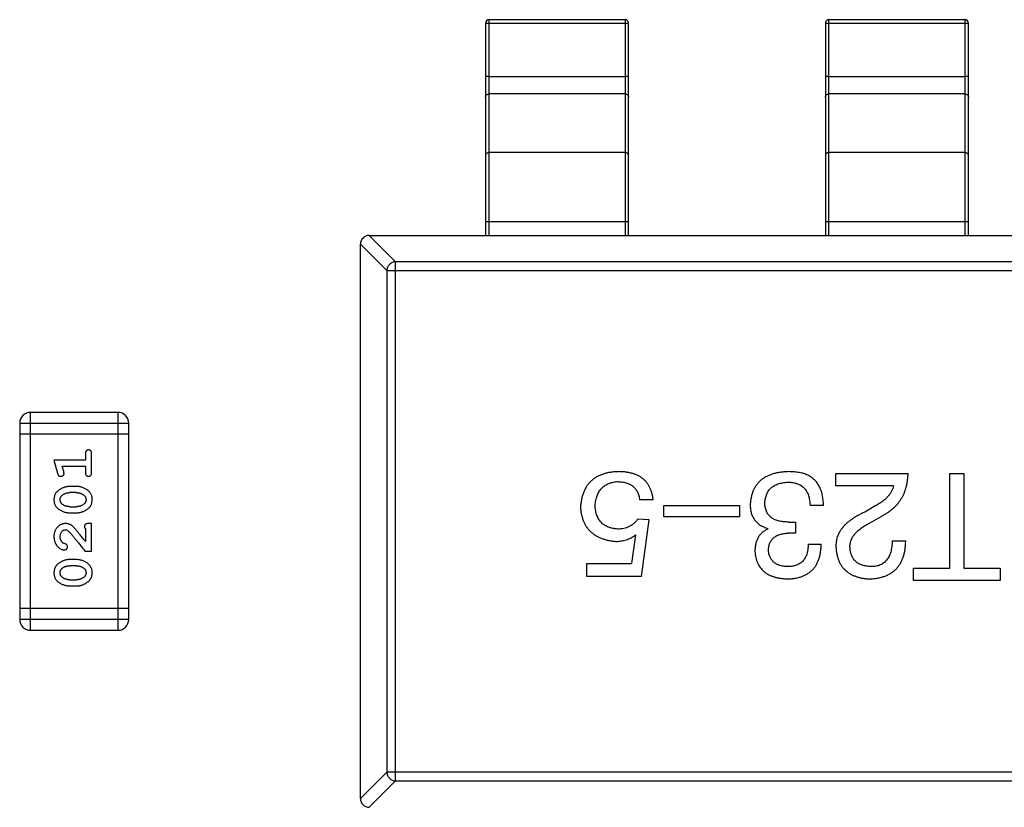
# Model space of a CAD drawing. Header units: millimetres. Extents: x 72 to 239, y 133 to 319.
# Tile 109 of 240: x 126.68 to 129.43, y 258.22 to 260.43. Entities that reach past the tile are written whole.
import ezdxf

# ---------------------------------------------------------------- set-up
doc = ezdxf.new("R2010")
doc.units = ezdxf.units.MM
doc.header["$LTSCALE"] = 5
doc.layers.get('0').update_dxf_attribs({"linetype": 'CONTINUOUS'})

msp = doc.modelspace()

# ---------------------------------------------------------------- linework, layer by layer
for p, q in [((127.9884, 259.8227), (127.9884, 260.4262)), ((127.9884, 260.4262), (128.3684, 260.4262)), ((128.3684, 260.4262), (128.3684, 259.8227)), ((128.9384, 259.8227), (128.9384, 260.4262)), ((128.9384, 260.4262), (129.3184, 260.4262)), ((129.3184, 260.4262), (129.3184, 259.8227)), ((127.9784, 260.4162), (127.9784, 259.8227)), ((127.9884, 260.4167), (128.3684, 260.4167)), ((128.3784, 259.8227), (128.3784, 260.4162)), ((128.9284, 260.4162), (128.9284, 259.8227)), ((128.9384, 260.4167), (129.3184, 260.4167)), ((129.3284, 259.8227), (129.3284, 260.4162)), ((127.9884, 260.2672), (128.3684, 260.2672)), ((128.9384, 260.2672), (129.3184, 260.2672)), ((128.3684, 260.2184), (127.9884, 260.2184)), ((129.3184, 260.2184), (128.9384, 260.2184)), ((128.3684, 260.0543), (127.9884, 260.0543)), ((129.3184, 260.0543), (128.9384, 260.0543)), ((127.9784, 259.8617), (128.3784, 259.8617)), ((128.9284, 259.8617), (129.3284, 259.8617)), ((127.7268, 259.7489), (127.653, 259.8227)), ((127.6534, 259.8227), (130.6034, 259.8227)), ((127.6284, 259.7982), (127.7022, 259.7244)), ((127.6284, 258.2477), (127.6284, 259.7977)), ((127.7268, 258.2966), (127.7268, 259.7489)), ((130.5301, 259.7489), (127.7268, 259.7489)), ((127.7022, 259.7244), (127.7022, 258.3211)), ((127.7022, 259.7244), (130.5546, 259.7244)), ((126.7063, 258.7181), (126.7063, 259.3277)), ((126.9502, 259.3277), (126.7063, 259.3277)), ((126.9502, 259.3277), (126.9502, 258.7181)), ((126.6759, 259.2972), (126.6759, 258.7485)), ((126.6759, 259.2972), (126.9807, 259.2972)), ((126.9807, 258.7485), (126.9807, 259.2972)), ((126.9807, 259.2667), (126.6759, 259.2667)), ((126.7716, 259.1943), (126.7815, 259.1578)), ((126.8597, 259.1943), (126.7716, 259.1943)), ((126.8597, 259.2116), (126.8597, 259.1943)), ((126.877, 259.1597), (126.877, 259.2116)), ((126.7989, 259.162), (126.7948, 259.177)), ((126.7948, 259.177), (126.8597, 259.177)), ((126.8597, 259.177), (126.8597, 259.1597)), ((128.9581, 259.1224), (128.9581, 259.1568)), ((128.9581, 259.1568), (129.1597, 259.1568)), ((129.2762, 258.8913), (129.2762, 259.1568)), ((129.2762, 259.1568), (129.3156, 259.1568)), ((129.3156, 259.1568), (129.3156, 258.8913)), ((126.834, 259.1204), (126.8162, 259.1204)), ((129.1187, 259.1224), (128.9581, 259.1224)), ((126.8337, 259.1031), (126.8165, 259.1031)), ((128.4469, 259.0831), (128.4092, 259.0831)), ((126.8165, 259.0638), (126.8337, 259.0638)), ((128.477, 259.0355), (128.477, 259.0667)), ((128.477, 259.0667), (128.6885, 259.0667)), ((128.6885, 259.0667), (128.6885, 259.0355)), ((128.9233, 259.0667), (128.8856, 259.0667)), ((129.0695, 259.0667), (129.0384, 259.0486)), ((126.8162, 259.0465), (126.834, 259.0465)), ((128.4355, 259.0273), (128.4043, 259.029)), ((128.4142, 258.8683), (128.4355, 259.0273)), ((128.6885, 259.0355), (128.477, 259.0355)), ((129.0515, 259.0175), (129.0908, 259.0404)), ((126.8597, 259.0024), (126.8597, 258.9662)), ((126.877, 259.0166), (126.8692, 259.0166)), ((126.877, 258.9395), (126.877, 259.0166)), ((128.7675, 259.0011), (128.7675, 259.0027)), ((128.8265, 259.0208), (128.8446, 259.0208)), ((128.8446, 259.0208), (128.8446, 258.9896)), ((128.3978, 258.9847), (128.3863, 258.9044)), ((128.8446, 258.9896), (128.8249, 258.9896)), ((129.1154, 258.9683), (129.1531, 258.9683)), ((126.8581, 258.9395), (126.877, 258.9395)), ((128.8806, 258.9585), (128.9167, 258.9585)), ((126.834, 258.9159), (126.8162, 258.9159)), ((126.8337, 258.8986), (126.8165, 258.8986)), ((128.2617, 258.8683), (128.2617, 258.9044)), ((128.2617, 258.9044), (128.3863, 258.9044)), ((129.1746, 258.8568), (129.1746, 258.8913)), ((129.1746, 258.8913), (129.2762, 258.8913)), ((129.3156, 258.8913), (129.4172, 258.8913)), ((129.4172, 258.8913), (129.4172, 258.8568)), ((126.8165, 258.8592), (126.8337, 258.8592)), ((128.4142, 258.8683), (128.2617, 258.8683)), ((129.4172, 258.8568), (129.1746, 258.8568)), ((126.8162, 258.8419), (126.834, 258.8419)), ((126.9807, 258.779), (126.6759, 258.779)), ((126.9807, 258.7485), (126.6759, 258.7485)), ((126.7063, 258.7181), (126.9502, 258.7181)), ((127.7022, 258.3211), (127.6284, 258.2473)), ((130.5546, 258.3211), (127.7022, 258.3211)), ((127.653, 258.2227), (127.7268, 258.2966)), ((127.7268, 258.2966), (130.5301, 258.2966))]:
    msp.add_line(p, q)
for centre, radius, start, end in [((127.9884, 260.4162), 0.01, 90, 180), ((128.3684, 260.4162), 0.01, 0, 90), ((128.9384, 260.4162), 0.01, 90, 180), ((129.3184, 260.4162), 0.01, 0, 90), ((127.6534, 259.7977), 0.025, 90, 180), ((126.7063, 259.2972), 0.0305, 90, 180), ((126.9502, 259.2972), 0.0305, 0, 90), ((126.7063, 258.7485), 0.0305, 180, 270), ((126.9502, 258.7485), 0.0305, 270, 0), ((127.6534, 258.2477), 0.025, 180, 270)]:
    msp.add_arc(centre, radius, start, end)
for points, knots in [([(127.9784, 260.4162), (127.9784, 260.4162), (127.9785, 260.4162), (127.9786, 260.4163), (127.9789, 260.4163), (127.9794, 260.4164), (127.9802, 260.4165), (127.9814, 260.4165), (127.9829, 260.4166), (127.9846, 260.4166), (127.9865, 260.4167), (127.9878, 260.4167), (127.9884, 260.4167)], [0, 0, 0, 0, 0.007007, 0.022207, 0.046429, 0.079689, 0.172082, 0.296123, 0.447019, 0.619102, 0.806017, 1, 1, 1, 1]), ([(128.3684, 260.4167), (128.3691, 260.4167), (128.3704, 260.4167), (128.3722, 260.4166), (128.3739, 260.4166), (128.3754, 260.4165), (128.3766, 260.4165), (128.3775, 260.4164), (128.378, 260.4163), (128.3782, 260.4163), (128.3783, 260.4162), (128.3784, 260.4162), (128.3784, 260.4162)], [0, 0, 0, 0, 0.193983, 0.380898, 0.552981, 0.703877, 0.827918, 0.920311, 0.953571, 0.977793, 0.992993, 1, 1, 1, 1]), ([(128.9284, 260.4162), (128.9284, 260.4162), (128.9285, 260.4162), (128.9286, 260.4163), (128.9289, 260.4163), (128.9294, 260.4164), (128.9302, 260.4165), (128.9314, 260.4165), (128.9329, 260.4166), (128.9346, 260.4166), (128.9365, 260.4167), (128.9378, 260.4167), (128.9384, 260.4167)], [0, 0, 0, 0, 0.007007, 0.022207, 0.046429, 0.079689, 0.172082, 0.296123, 0.447019, 0.619102, 0.806017, 1, 1, 1, 1]), ([(129.3184, 260.4167), (129.3191, 260.4167), (129.3204, 260.4167), (129.3222, 260.4166), (129.3239, 260.4166), (129.3254, 260.4165), (129.3266, 260.4165), (129.3275, 260.4164), (129.328, 260.4163), (129.3282, 260.4163), (129.3283, 260.4162), (129.3284, 260.4162), (129.3284, 260.4162)], [0, 0, 0, 0, 0.193983, 0.380898, 0.552981, 0.703877, 0.827918, 0.920311, 0.953571, 0.977793, 0.992993, 1, 1, 1, 1]), ([(127.9884, 260.2672), (127.9878, 260.2672), (127.9865, 260.2672), (127.9846, 260.2672), (127.9829, 260.2671), (127.9814, 260.2671), (127.9802, 260.267), (127.9794, 260.2669), (127.9789, 260.2668), (127.9786, 260.2668), (127.9785, 260.2668), (127.9784, 260.2667), (127.9784, 260.2667)], [0, 0, 0, 0, 0.193983, 0.380898, 0.552981, 0.703877, 0.827918, 0.920311, 0.953571, 0.977793, 0.992993, 1, 1, 1, 1]), ([(128.3784, 260.2667), (128.3784, 260.2667), (128.3783, 260.2668), (128.3782, 260.2668), (128.378, 260.2668), (128.3775, 260.2669), (128.3766, 260.267), (128.3754, 260.2671), (128.3739, 260.2671), (128.3722, 260.2672), (128.3704, 260.2672), (128.3691, 260.2672), (128.3684, 260.2672)], [0, 0, 0, 0, 0.007007, 0.022207, 0.046429, 0.079689, 0.172082, 0.296123, 0.447019, 0.619102, 0.806017, 1, 1, 1, 1]), ([(128.9384, 260.2672), (128.9378, 260.2672), (128.9365, 260.2672), (128.9346, 260.2672), (128.9329, 260.2671), (128.9314, 260.2671), (128.9302, 260.267), (128.9294, 260.2669), (128.9289, 260.2668), (128.9286, 260.2668), (128.9285, 260.2668), (128.9284, 260.2667), (128.9284, 260.2667)], [0, 0, 0, 0, 0.193983, 0.380898, 0.552981, 0.703877, 0.827918, 0.920311, 0.953571, 0.977793, 0.992993, 1, 1, 1, 1]), ([(129.3284, 260.2667), (129.3284, 260.2667), (129.3283, 260.2668), (129.3282, 260.2668), (129.328, 260.2668), (129.3275, 260.2669), (129.3266, 260.267), (129.3254, 260.2671), (129.3239, 260.2671), (129.3222, 260.2672), (129.3204, 260.2672), (129.3191, 260.2672), (129.3184, 260.2672)], [0, 0, 0, 0, 0.007007, 0.022207, 0.046429, 0.079689, 0.172082, 0.296123, 0.447019, 0.619102, 0.806017, 1, 1, 1, 1]), ([(127.9784, 260.209), (127.9784, 260.2102), (127.979, 260.2127), (127.9812, 260.2159), (127.9845, 260.2179), (127.9871, 260.2184), (127.9884, 260.2184)], [0, 0, 0, 0, 0.242809, 0.48985, 0.742832, 1, 1, 1, 1]), ([(128.3684, 260.2184), (128.3697, 260.2184), (128.3723, 260.2179), (128.3756, 260.2159), (128.3779, 260.2127), (128.3784, 260.2102), (128.3784, 260.209)], [0, 0, 0, 0, 0.257168, 0.51015, 0.757191, 1, 1, 1, 1]), ([(128.9284, 260.209), (128.9284, 260.2102), (128.929, 260.2127), (128.9312, 260.2159), (128.9345, 260.2179), (128.9371, 260.2184), (128.9384, 260.2184)], [0, 0, 0, 0, 0.242809, 0.48985, 0.742832, 1, 1, 1, 1]), ([(129.3184, 260.2184), (129.3197, 260.2184), (129.3223, 260.2179), (129.3256, 260.2159), (129.3279, 260.2127), (129.3284, 260.2102), (129.3284, 260.209)], [0, 0, 0, 0, 0.257168, 0.51015, 0.757191, 1, 1, 1, 1]), ([(127.9884, 260.0543), (127.9871, 260.0543), (127.9845, 260.0539), (127.9812, 260.0518), (127.979, 260.0487), (127.9784, 260.0462), (127.9784, 260.0449)], [0, 0, 0, 0, 0.257168, 0.51015, 0.757191, 1, 1, 1, 1]), ([(128.3784, 260.0449), (128.3784, 260.0462), (128.3779, 260.0487), (128.3756, 260.0518), (128.3723, 260.0539), (128.3697, 260.0543), (128.3684, 260.0543)], [0, 0, 0, 0, 0.242809, 0.48985, 0.742832, 1, 1, 1, 1]), ([(128.9384, 260.0543), (128.9371, 260.0543), (128.9345, 260.0539), (128.9312, 260.0518), (128.929, 260.0487), (128.9284, 260.0462), (128.9284, 260.0449)], [0, 0, 0, 0, 0.257168, 0.51015, 0.757191, 1, 1, 1, 1]), ([(129.3284, 260.0449), (129.3284, 260.0462), (129.3279, 260.0487), (129.3256, 260.0518), (129.3223, 260.0539), (129.3197, 260.0543), (129.3184, 260.0543)], [0, 0, 0, 0, 0.242809, 0.48985, 0.742832, 1, 1, 1, 1]), ([(127.7268, 259.7489), (127.7236, 259.7488), (127.7173, 259.7473), (127.7093, 259.7418), (127.7038, 259.7338), (127.7024, 259.7275), (127.7022, 259.7244)], [0, 0, 0, 0, 0.248875, 0.5, 0.751125, 1, 1, 1, 1]), ([(126.8684, 259.2226), (126.8678, 259.2226), (126.8666, 259.2226), (126.8649, 259.222), (126.8634, 259.2212), (126.8621, 259.22), (126.861, 259.2185), (126.8602, 259.2165), (126.8598, 259.2142), (126.8597, 259.2125), (126.8597, 259.2116)], [0, 0, 0, 0, 0.11517, 0.223509, 0.328254, 0.438012, 0.553651, 0.682263, 0.830856, 1, 1, 1, 1]), ([(126.877, 259.2116), (126.877, 259.2125), (126.877, 259.2142), (126.8765, 259.2165), (126.8758, 259.2185), (126.8747, 259.22), (126.8734, 259.2212), (126.8718, 259.222), (126.8702, 259.2226), (126.869, 259.2226), (126.8684, 259.2226)], [0, 0, 0, 0, 0.169012, 0.317488, 0.445429, 0.560977, 0.67065, 0.776666, 0.88492, 1, 1, 1, 1]), ([(126.7999, 259.1566), (126.7999, 259.1569), (126.7999, 259.1577), (126.7997, 259.1589), (126.7993, 259.1604), (126.7991, 259.1614), (126.7989, 259.162)], [0, 0, 0, 0, 0.183151, 0.413144, 0.682305, 1, 1, 1, 1]), ([(126.8597, 259.1597), (126.8597, 259.1588), (126.8598, 259.1571), (126.8602, 259.1548), (126.861, 259.1529), (126.8621, 259.1513), (126.8634, 259.1502), (126.8649, 259.1493), (126.8666, 259.1488), (126.8678, 259.1487), (126.8684, 259.1487)], [0, 0, 0, 0, 0.169102, 0.317658, 0.446239, 0.563118, 0.671828, 0.776546, 0.884858, 1, 1, 1, 1]), ([(126.8684, 259.1487), (126.869, 259.1487), (126.8702, 259.1488), (126.8718, 259.1493), (126.8734, 259.1501), (126.8747, 259.1513), (126.8758, 259.1529), (126.8765, 259.1548), (126.877, 259.1571), (126.877, 259.1588), (126.877, 259.1597)], [0, 0, 0, 0, 0.115051, 0.223278, 0.329269, 0.437893, 0.554681, 0.682591, 0.83103, 1, 1, 1, 1]), ([(128.3519, 259.1618), (128.3477, 259.1616), (128.3397, 259.1613), (128.3281, 259.16), (128.3172, 259.158), (128.3071, 259.1551), (128.2977, 259.1515), (128.289, 259.1471), (128.2811, 259.1419), (128.2738, 259.1361), (128.2674, 259.1294), (128.2618, 259.122), (128.2568, 259.1138), (128.2527, 259.1048), (128.2493, 259.0951), (128.2465, 259.0847), (128.2447, 259.0735), (128.244, 259.0657), (128.2437, 259.0618)], [0, 0, 0, 0, 0.074337, 0.144658, 0.211298, 0.274399, 0.334717, 0.392948, 0.449757, 0.505394, 0.56075, 0.616858, 0.674126, 0.733366, 0.795021, 0.859694, 0.927941, 1, 1, 1, 1]), ([(128.4469, 259.0831), (128.4465, 259.0862), (128.4458, 259.0923), (128.4438, 259.1011), (128.4413, 259.1093), (128.438, 259.1168), (128.4343, 259.1239), (128.4298, 259.1303), (128.4249, 259.1362), (128.4191, 259.1414), (128.4129, 259.1461), (128.4059, 259.1501), (128.3984, 259.1536), (128.3903, 259.1564), (128.3815, 259.1586), (128.3722, 259.1603), (128.3622, 259.1614), (128.3554, 259.1616), (128.3519, 259.1618)], [0, 0, 0, 0, 0.068545, 0.133544, 0.19542, 0.255245, 0.312812, 0.36916, 0.424791, 0.480307, 0.536971, 0.594633, 0.654367, 0.716937, 0.782022, 0.850991, 0.92325, 1, 1, 1, 1]), ([(128.8249, 259.1618), (128.8208, 259.1616), (128.8128, 259.1612), (128.8012, 259.1598), (128.7904, 259.1577), (128.7803, 259.155), (128.7709, 259.1516), (128.7623, 259.1475), (128.7545, 259.1428), (128.7474, 259.1373), (128.7411, 259.1312), (128.7355, 259.1244), (128.7307, 259.117), (128.7267, 259.1088), (128.7234, 259.1001), (128.7209, 259.0906), (128.7191, 259.0805), (128.7186, 259.0735), (128.7183, 259.07)], [0, 0, 0, 0, 0.078078, 0.151942, 0.221594, 0.28726, 0.350176, 0.409768, 0.467648, 0.523784, 0.578904, 0.634014, 0.689819, 0.746826, 0.805875, 0.867063, 0.931764, 1, 1, 1, 1]), ([(128.879, 259.1519), (128.8773, 259.1527), (128.8738, 259.1544), (128.8682, 259.1563), (128.8621, 259.1581), (128.8555, 259.1593), (128.8485, 259.1604), (128.841, 259.1612), (128.8331, 259.1616), (128.8277, 259.1617), (128.8249, 259.1618)], [0, 0, 0, 0, 0.101955, 0.208983, 0.322698, 0.44339, 0.570851, 0.70629, 0.84885, 1, 1, 1, 1]), ([(126.7815, 259.1578), (126.7818, 259.1569), (126.7822, 259.1553), (126.7831, 259.1533), (126.784, 259.1516), (126.785, 259.1504), (126.7862, 259.1496), (126.7875, 259.1491), (126.789, 259.1487), (126.7901, 259.1487), (126.7907, 259.1487)], [0, 0, 0, 0, 0.187321, 0.344927, 0.475328, 0.579604, 0.674244, 0.773631, 0.882025, 1, 1, 1, 1]), ([(126.7907, 259.1487), (126.7913, 259.1487), (126.7925, 259.1488), (126.7943, 259.1493), (126.7959, 259.15), (126.7973, 259.151), (126.7985, 259.1522), (126.7993, 259.1536), (126.7998, 259.155), (126.7999, 259.1561), (126.7999, 259.1566)], [0, 0, 0, 0, 0.138815, 0.27042, 0.39836, 0.52875, 0.654955, 0.771147, 0.884581, 1, 1, 1, 1]), ([(128.2846, 259.0667), (128.2849, 259.0692), (128.2853, 259.0741), (128.2866, 259.0813), (128.2882, 259.088), (128.2902, 259.0942), (128.2925, 259.1), (128.2953, 259.1054), (128.2986, 259.1102), (128.3022, 259.1147), (128.3062, 259.1187), (128.3106, 259.1222), (128.3154, 259.1253), (128.3206, 259.1279), (128.3262, 259.1301), (128.3322, 259.1319), (128.3386, 259.1332), (128.3431, 259.1336), (128.3453, 259.1339)], [0, 0, 0, 0, 0.076076, 0.147929, 0.216494, 0.28139, 0.343555, 0.403665, 0.461756, 0.518574, 0.57465, 0.630617, 0.687539, 0.745203, 0.805007, 0.867454, 0.932274, 1, 1, 1, 1]), ([(128.3453, 259.1339), (128.3476, 259.1339), (128.3522, 259.1338), (128.3587, 259.1332), (128.3649, 259.1322), (128.3708, 259.1308), (128.3762, 259.129), (128.3812, 259.1268), (128.3858, 259.1243), (128.39, 259.1213), (128.3938, 259.1179), (128.3973, 259.1141), (128.4003, 259.1099), (128.4029, 259.1053), (128.4051, 259.1003), (128.4069, 259.0949), (128.4083, 259.0891), (128.4089, 259.0851), (128.4092, 259.0831)], [0, 0, 0, 0, 0.076648, 0.148913, 0.217705, 0.28283, 0.345406, 0.405074, 0.462929, 0.519315, 0.57498, 0.630645, 0.68742, 0.745021, 0.804689, 0.866635, 0.93176, 1, 1, 1, 1]), ([(128.7593, 259.0749), (128.7595, 259.0771), (128.7598, 259.0813), (128.7609, 259.0875), (128.7624, 259.0933), (128.7645, 259.0987), (128.7669, 259.1037), (128.7697, 259.1084), (128.7731, 259.1125), (128.7769, 259.1164), (128.7812, 259.1198), (128.7859, 259.1228), (128.791, 259.1254), (128.7966, 259.1276), (128.8026, 259.1293), (128.8091, 259.1307), (128.816, 259.1318), (128.8208, 259.1321), (128.8233, 259.1323)], [0, 0, 0, 0, 0.068514, 0.133941, 0.195994, 0.255362, 0.312994, 0.369441, 0.424687, 0.480522, 0.537148, 0.594801, 0.654411, 0.716817, 0.781981, 0.850498, 0.923306, 1, 1, 1, 1]), ([(128.8233, 259.1323), (128.8257, 259.1322), (128.8305, 259.1321), (128.8374, 259.1313), (128.8439, 259.1301), (128.8498, 259.1282), (128.8554, 259.126), (128.8605, 259.1232), (128.8651, 259.1198), (128.8693, 259.1159), (128.8729, 259.1115), (128.8762, 259.1066), (128.8789, 259.1012), (128.8812, 259.0953), (128.883, 259.0889), (128.8843, 259.0819), (128.8853, 259.0745), (128.8855, 259.0693), (128.8856, 259.0667)], [0, 0, 0, 0, 0.071272, 0.13882, 0.201858, 0.262757, 0.320043, 0.376709, 0.431462, 0.486034, 0.541209, 0.597703, 0.65589, 0.717768, 0.782056, 0.850407, 0.92277, 1, 1, 1, 1]), ([(128.9233, 259.0667), (128.9232, 259.0694), (128.923, 259.0746), (128.9223, 259.0822), (128.9213, 259.0896), (128.92, 259.0965), (128.9183, 259.1031), (128.9164, 259.1094), (128.914, 259.1152), (128.9115, 259.1208), (128.9085, 259.1259), (128.9053, 259.1308), (128.9017, 259.1352), (128.8978, 259.1393), (128.8936, 259.143), (128.889, 259.1463), (128.8842, 259.1494), (128.8807, 259.1511), (128.879, 259.1519)], [0, 0, 0, 0, 0.078937, 0.154495, 0.226898, 0.296844, 0.363348, 0.427781, 0.48946, 0.549586, 0.607902, 0.664733, 0.720805, 0.776157, 0.831175, 0.886736, 0.943094, 1, 1, 1, 1]), ([(129.0908, 259.0404), (129.0936, 259.042), (129.099, 259.045), (129.1066, 259.05), (129.1138, 259.0554), (129.1203, 259.0612), (129.1265, 259.0672), (129.1321, 259.0737), (129.1372, 259.0804), (129.1418, 259.0875), (129.1458, 259.095), (129.1494, 259.1028), (129.1524, 259.111), (129.1549, 259.1195), (129.1569, 259.1284), (129.1583, 259.1375), (129.1593, 259.1471), (129.1596, 259.1535), (129.1597, 259.1568)], [0, 0, 0, 0, 0.065828, 0.130094, 0.192451, 0.254037, 0.313974, 0.373757, 0.433048, 0.492243, 0.551902, 0.611758, 0.672678, 0.734814, 0.798569, 0.863693, 0.930488, 1, 1, 1, 1]), ([(126.8162, 259.1204), (126.8152, 259.1204), (126.813, 259.1203), (126.8098, 259.12), (126.8067, 259.1195), (126.8036, 259.1188), (126.8005, 259.1179), (126.7975, 259.1168), (126.7946, 259.1155), (126.7917, 259.114), (126.789, 259.1124), (126.7864, 259.1108), (126.7841, 259.1091), (126.782, 259.1075), (126.7801, 259.1057), (126.7785, 259.104), (126.777, 259.1023), (126.7755, 259.0999), (126.7739, 259.0968), (126.7726, 259.0926), (126.7718, 259.088), (126.7717, 259.0849), (126.7716, 259.0833)], [0, 0, 0, 0, 0.049855, 0.099516, 0.148482, 0.19758, 0.246804, 0.296268, 0.346517, 0.397047, 0.446826, 0.49336, 0.537801, 0.579207, 0.617974, 0.654833, 0.689171, 0.722088, 0.786392, 0.853518, 0.924186, 1, 1, 1, 1]), ([(126.8786, 259.0835), (126.8786, 259.0849), (126.8785, 259.0878), (126.8778, 259.0919), (126.8767, 259.0957), (126.8751, 259.0993), (126.873, 259.1026), (126.8705, 259.1056), (126.8676, 259.1084), (126.8642, 259.1109), (126.8606, 259.1131), (126.8569, 259.115), (126.8532, 259.1167), (126.8494, 259.1181), (126.8456, 259.1191), (126.8418, 259.1199), (126.8379, 259.1203), (126.8353, 259.1204), (126.834, 259.1204)], [0, 0, 0, 0, 0.067217, 0.131051, 0.19272, 0.252824, 0.312745, 0.373449, 0.436041, 0.501494, 0.567761, 0.632087, 0.695096, 0.757109, 0.817993, 0.878657, 0.939311, 1, 1, 1, 1]), ([(129.1187, 259.1224), (129.1182, 259.1198), (129.1171, 259.1146), (129.1139, 259.107), (129.1096, 259.0997), (129.1039, 259.0926), (129.0971, 259.0857), (129.0891, 259.0791), (129.0798, 259.0726), (129.073, 259.0687), (129.0695, 259.0667)], [0, 0, 0, 0, 0.103034, 0.208166, 0.318255, 0.434664, 0.559728, 0.695394, 0.841708, 1, 1, 1, 1]), ([(126.7716, 259.0833), (126.7717, 259.0818), (126.7717, 259.079), (126.7724, 259.0749), (126.7736, 259.0711), (126.7751, 259.0675), (126.7772, 259.0642), (126.7797, 259.0612), (126.7827, 259.0584), (126.7861, 259.0559), (126.7897, 259.0537), (126.7934, 259.0518), (126.7971, 259.0501), (126.8008, 259.0488), (126.8046, 259.0477), (126.8085, 259.047), (126.8123, 259.0465), (126.8149, 259.0465), (126.8162, 259.0465)], [0, 0, 0, 0, 0.06692, 0.130834, 0.19258, 0.252759, 0.312631, 0.373411, 0.436359, 0.501894, 0.568244, 0.632472, 0.69556, 0.757163, 0.818592, 0.878885, 0.939235, 1, 1, 1, 1]), ([(126.7889, 259.0834), (126.7889, 259.084), (126.789, 259.0852), (126.7892, 259.087), (126.7896, 259.0887), (126.7902, 259.0903), (126.791, 259.0918), (126.7919, 259.0932), (126.793, 259.0944), (126.7938, 259.0952), (126.7942, 259.0955)], [0, 0, 0, 0, 0.138115, 0.270177, 0.397547, 0.520057, 0.63869, 0.757499, 0.878226, 1, 1, 1, 1]), ([(126.7947, 259.071), (126.7943, 259.0714), (126.7934, 259.0722), (126.7922, 259.0736), (126.7912, 259.075), (126.7903, 259.0765), (126.7897, 259.0781), (126.7893, 259.0798), (126.789, 259.0815), (126.7889, 259.0828), (126.7889, 259.0834)], [0, 0, 0, 0, 0.13042, 0.256046, 0.378133, 0.498725, 0.620452, 0.742761, 0.869406, 1, 1, 1, 1]), ([(126.7942, 259.0955), (126.795, 259.0961), (126.7966, 259.0973), (126.7991, 259.0989), (126.8018, 259.1002), (126.8045, 259.1012), (126.8074, 259.1021), (126.8103, 259.1027), (126.8134, 259.103), (126.8155, 259.1031), (126.8165, 259.1031)], [0, 0, 0, 0, 0.125331, 0.248948, 0.371201, 0.494032, 0.616811, 0.742104, 0.868849, 1, 1, 1, 1]), ([(126.8337, 259.1031), (126.8348, 259.1031), (126.8368, 259.103), (126.8399, 259.1027), (126.8428, 259.1021), (126.8456, 259.1013), (126.8483, 259.1003), (126.8508, 259.099), (126.8533, 259.0976), (126.8547, 259.0964), (126.8555, 259.0958)], [0, 0, 0, 0, 0.135449, 0.266263, 0.393429, 0.516942, 0.639128, 0.758779, 0.879341, 1, 1, 1, 1]), ([(126.834, 259.0465), (126.8351, 259.0465), (126.8372, 259.0465), (126.8404, 259.0468), (126.8435, 259.0473), (126.8466, 259.048), (126.8496, 259.0489), (126.8526, 259.05), (126.8556, 259.0513), (126.8585, 259.0527), (126.8612, 259.0543), (126.8637, 259.0559), (126.866, 259.0576), (126.8682, 259.0592), (126.87, 259.0609), (126.8717, 259.0626), (126.8731, 259.0644), (126.8747, 259.0667), (126.8763, 259.0699), (126.8776, 259.0741), (126.8785, 259.0787), (126.8785, 259.0819), (126.8786, 259.0835)], [0, 0, 0, 0, 0.049886, 0.09882, 0.148132, 0.19689, 0.246038, 0.295176, 0.345305, 0.395692, 0.445312, 0.491875, 0.535813, 0.577009, 0.616081, 0.652689, 0.687585, 0.720206, 0.785062, 0.85223, 0.923759, 1, 1, 1, 1]), ([(126.8555, 259.0958), (126.856, 259.0954), (126.8569, 259.0946), (126.858, 259.0933), (126.859, 259.0919), (126.8599, 259.0904), (126.8605, 259.0888), (126.861, 259.0871), (126.8612, 259.0854), (126.8613, 259.0842), (126.8613, 259.0835)], [0, 0, 0, 0, 0.129853, 0.25607, 0.380154, 0.49978, 0.62208, 0.743277, 0.868791, 1, 1, 1, 1]), ([(126.8613, 259.0835), (126.8613, 259.0829), (126.8613, 259.0817), (126.861, 259.0799), (126.8606, 259.0781), (126.86, 259.0766), (126.8593, 259.0751), (126.8583, 259.0737), (126.8573, 259.0725), (126.8564, 259.0718), (126.856, 259.0714)], [0, 0, 0, 0, 0.139844, 0.271849, 0.399162, 0.521619, 0.6402, 0.758957, 0.87828, 1, 1, 1, 1]), ([(126.8165, 259.0638), (126.8154, 259.0638), (126.8134, 259.0638), (126.8103, 259.0642), (126.8074, 259.0647), (126.8046, 259.0655), (126.8019, 259.0665), (126.7994, 259.0678), (126.797, 259.0693), (126.7955, 259.0704), (126.7947, 259.071)], [0, 0, 0, 0, 0.135446, 0.266257, 0.393419, 0.517936, 0.639137, 0.758785, 0.879345, 1, 1, 1, 1]), ([(126.856, 259.0714), (126.8552, 259.0708), (126.8536, 259.0696), (126.8511, 259.068), (126.8485, 259.0667), (126.8457, 259.0656), (126.8429, 259.0648), (126.8399, 259.0642), (126.8368, 259.0638), (126.8348, 259.0638), (126.8337, 259.0638)], [0, 0, 0, 0, 0.124927, 0.248361, 0.370889, 0.492583, 0.61616, 0.741472, 0.869044, 1, 1, 1, 1]), ([(128.2437, 259.0618), (128.244, 259.0582), (128.2446, 259.0513), (128.2465, 259.0414), (128.249, 259.032), (128.2521, 259.0233), (128.256, 259.0151), (128.2604, 259.0076), (128.2656, 259.0007), (128.2714, 258.9944), (128.278, 258.9888), (128.2851, 258.9837), (128.293, 258.9793), (128.3015, 258.9755), (128.3107, 258.9723), (128.3205, 258.9698), (128.331, 258.9678), (128.3383, 258.9671), (128.342, 258.9667)], [0, 0, 0, 0, 0.070056, 0.136784, 0.200181, 0.261459, 0.320361, 0.377607, 0.434201, 0.490556, 0.547297, 0.604711, 0.66384, 0.725285, 0.788826, 0.855809, 0.925831, 1, 1, 1, 1]), ([(128.3486, 259.0011), (128.3461, 259.0013), (128.3413, 259.0017), (128.3344, 259.0028), (128.3279, 259.0042), (128.3219, 259.0063), (128.3163, 259.0088), (128.3111, 259.0117), (128.3064, 259.0152), (128.3022, 259.0191), (128.2984, 259.0234), (128.295, 259.0282), (128.2922, 259.0335), (128.2898, 259.0393), (128.2877, 259.0455), (128.2863, 259.0521), (128.2851, 259.0593), (128.2848, 259.0642), (128.2846, 259.0667)], [0, 0, 0, 0, 0.071832, 0.140066, 0.204455, 0.266341, 0.32589, 0.383089, 0.439379, 0.495454, 0.551183, 0.608094, 0.666555, 0.726952, 0.789772, 0.856464, 0.926451, 1, 1, 1, 1]), ([(128.7183, 259.07), (128.7184, 259.0678), (128.7184, 259.0636), (128.7191, 259.0575), (128.7199, 259.0517), (128.7214, 259.0461), (128.7231, 259.0409), (128.7252, 259.0359), (128.7277, 259.0313), (128.7305, 259.0269), (128.7338, 259.0228), (128.7375, 259.019), (128.7416, 259.0156), (128.746, 259.0124), (128.7509, 259.0095), (128.756, 259.0069), (128.7616, 259.0047), (128.7655, 259.0034), (128.7675, 259.0027)], [0, 0, 0, 0, 0.071215, 0.138707, 0.20396, 0.266995, 0.327734, 0.387609, 0.445602, 0.503345, 0.561136, 0.618597, 0.677672, 0.738255, 0.799989, 0.863961, 0.930555, 1, 1, 1, 1]), ([(128.8265, 259.0208), (128.8238, 259.0208), (128.8186, 259.0208), (128.811, 259.0216), (128.8038, 259.0225), (128.7973, 259.0241), (128.7912, 259.0259), (128.7856, 259.0282), (128.7806, 259.031), (128.7761, 259.0342), (128.7721, 259.0378), (128.7687, 259.0419), (128.7658, 259.0463), (128.7634, 259.0512), (128.7616, 259.0565), (128.7602, 259.0623), (128.7594, 259.0684), (128.7594, 259.0727), (128.7593, 259.0749)], [0, 0, 0, 0, 0.082495, 0.159728, 0.232496, 0.300725, 0.365163, 0.425859, 0.483728, 0.538892, 0.592921, 0.646195, 0.699968, 0.754746, 0.811387, 0.870806, 0.933482, 1, 1, 1, 1]), ([(129.0384, 259.0486), (129.035, 259.0471), (129.0284, 259.044), (129.0189, 259.039), (129.0102, 259.0339), (129.0021, 259.0285), (128.9947, 259.023), (128.9879, 259.0173), (128.9819, 259.0114), (128.9765, 259.0053), (128.9718, 258.9991), (128.9678, 258.9926), (128.9644, 258.986), (128.9617, 258.9792), (128.9598, 258.9722), (128.9585, 258.9651), (128.9579, 258.9577), (128.958, 258.9528), (128.9581, 258.9503)], [0, 0, 0, 0, 0.082731, 0.161257, 0.236138, 0.307554, 0.375712, 0.440848, 0.502916, 0.562567, 0.619798, 0.675716, 0.73039, 0.78386, 0.837315, 0.890547, 0.944917, 1, 1, 1, 1]), ([(128.4043, 259.029), (128.4025, 259.0267), (128.399, 259.0224), (128.393, 259.0167), (128.3866, 259.0119), (128.3798, 259.0079), (128.3726, 259.0049), (128.3649, 259.0027), (128.3569, 259.0013), (128.3514, 259.0012), (128.3486, 259.0011)], [0, 0, 0, 0, 0.132471, 0.259199, 0.382453, 0.502638, 0.622849, 0.744865, 0.870389, 1, 1, 1, 1]), ([(126.8044, 259.0166), (126.8033, 259.0165), (126.8011, 259.0165), (126.7978, 259.016), (126.7947, 259.0152), (126.7918, 259.014), (126.7889, 259.0126), (126.7862, 259.0108), (126.7836, 259.0087), (126.7812, 259.0063), (126.7789, 259.0036), (126.777, 259.0008), (126.7753, 258.9978), (126.7739, 258.9945), (126.7729, 258.9911), (126.7721, 258.9875), (126.7717, 258.9838), (126.7716, 258.9812), (126.7716, 258.9799)], [0, 0, 0, 0, 0.060981, 0.120256, 0.178148, 0.236115, 0.293993, 0.352864, 0.413358, 0.476056, 0.539296, 0.602396, 0.665116, 0.728325, 0.792919, 0.859317, 0.928302, 1, 1, 1, 1]), ([(126.7889, 258.9798), (126.789, 258.9812), (126.7891, 258.9839), (126.7899, 258.9877), (126.7913, 258.9911), (126.7932, 258.9939), (126.7955, 258.9963), (126.7979, 258.998), (126.8006, 258.999), (126.8025, 258.9992), (126.8035, 258.9993)], [0, 0, 0, 0, 0.156344, 0.299348, 0.4327, 0.561, 0.682299, 0.791883, 0.89611, 1, 1, 1, 1]), ([(126.8035, 258.9993), (126.8042, 258.9992), (126.8059, 258.9991), (126.8083, 258.9981), (126.8108, 258.9966), (126.8123, 258.9952), (126.8132, 258.9945)], [0, 0, 0, 0, 0.212836, 0.442809, 0.70317, 1, 1, 1, 1]), ([(126.8327, 258.9998), (126.8319, 259.0007), (126.8304, 259.0024), (126.8282, 259.0047), (126.8261, 259.0069), (126.8241, 259.0087), (126.8222, 259.0103), (126.8205, 259.0117), (126.8188, 259.0128), (126.8168, 259.0139), (126.8142, 259.015), (126.8111, 259.0159), (126.8078, 259.0165), (126.8055, 259.0165), (126.8044, 259.0166)], [0, 0, 0, 0, 0.103002, 0.197728, 0.285279, 0.365235, 0.437224, 0.502446, 0.560545, 0.611446, 0.707576, 0.80349, 0.900532, 1, 1, 1, 1]), ([(126.8132, 258.9945), (126.8136, 258.9941), (126.8146, 258.9931), (126.8161, 258.9915), (126.8179, 258.9896), (126.8198, 258.9874), (126.8219, 258.985), (126.8243, 258.9822), (126.8268, 258.9792), (126.8295, 258.9759), (126.8324, 258.9723), (126.8355, 258.9685), (126.8388, 258.9643), (126.8423, 258.9599), (126.846, 258.9552), (126.8499, 258.9502), (126.8539, 258.9449), (126.8567, 258.9413), (126.8581, 258.9395)], [0, 0, 0, 0, 0.026647, 0.057942, 0.094152, 0.134806, 0.180631, 0.231142, 0.286385, 0.346321, 0.411439, 0.481035, 0.555329, 0.634592, 0.718826, 0.807759, 0.901393, 1, 1, 1, 1]), ([(126.8597, 258.9662), (126.8582, 258.9682), (126.8552, 258.972), (126.8508, 258.9775), (126.8469, 258.9825), (126.8433, 258.9869), (126.8402, 258.9909), (126.8373, 258.9943), (126.8349, 258.9972), (126.8334, 258.999), (126.8327, 258.9998)], [0, 0, 0, 0, 0.176662, 0.337826, 0.484741, 0.617764, 0.73494, 0.837793, 0.926412, 1, 1, 1, 1]), ([(126.8692, 259.0166), (126.8681, 259.0165), (126.8661, 259.0165), (126.8634, 259.0161), (126.8612, 259.0154), (126.8594, 259.0143), (126.8581, 259.013), (126.8572, 259.0115), (126.8567, 259.0098), (126.8566, 259.0085), (126.8566, 259.0079)], [0, 0, 0, 0, 0.1844, 0.34094, 0.473574, 0.586824, 0.690029, 0.789175, 0.890445, 1, 1, 1, 1]), ([(126.8566, 259.0079), (126.8566, 259.0075), (126.8567, 259.0065), (126.8574, 259.0051), (126.8584, 259.0037), (126.8592, 259.0029), (126.8597, 259.0024)], [0, 0, 0, 0, 0.20611, 0.432681, 0.695597, 1, 1, 1, 1]), ([(128.7675, 259.0011), (128.7647, 258.9997), (128.7591, 258.9969), (128.7516, 258.9913), (128.7454, 258.9848), (128.7402, 258.9774), (128.7363, 258.969), (128.7334, 258.9598), (128.7317, 258.9496), (128.7316, 258.9425), (128.7315, 258.9388)], [0, 0, 0, 0, 0.125227, 0.244792, 0.361427, 0.478215, 0.59667, 0.722058, 0.856314, 1, 1, 1, 1]), ([(128.9974, 258.9486), (128.9973, 258.9503), (128.9971, 258.9535), (128.9974, 258.9583), (128.9983, 258.9631), (128.9994, 258.9678), (129.0012, 258.9723), (129.0034, 258.9768), (129.0061, 258.9813), (129.0093, 258.9856), (129.0129, 258.9899), (129.017, 258.9941), (129.0216, 258.9982), (129.0266, 259.0023), (129.0322, 259.0062), (129.0382, 259.0101), (129.0446, 259.0139), (129.0492, 259.0163), (129.0515, 259.0175)], [0, 0, 0, 0, 0.052237, 0.103888, 0.155485, 0.207395, 0.259864, 0.31356, 0.369176, 0.4266, 0.486836, 0.550048, 0.61567, 0.685271, 0.75824, 0.834614, 0.915635, 1, 1, 1, 1]), ([(126.7716, 258.9799), (126.7717, 258.9782), (126.7718, 258.9748), (126.7727, 258.9699), (126.7741, 258.9652), (126.7761, 258.9607), (126.7785, 258.9565), (126.7814, 258.9529), (126.7846, 258.9497), (126.7882, 258.9472), (126.7918, 258.9452), (126.7951, 258.9438), (126.7981, 258.9428), (126.8, 258.9427), (126.8009, 258.9426)], [0, 0, 0, 0, 0.098286, 0.193983, 0.289056, 0.384352, 0.477435, 0.566197, 0.652355, 0.737986, 0.818188, 0.887401, 0.94802, 1, 1, 1, 1]), ([(126.7943, 258.9649), (126.7939, 258.9654), (126.793, 258.9664), (126.7919, 258.968), (126.791, 258.9698), (126.7902, 258.9716), (126.7896, 258.9735), (126.7892, 258.9755), (126.789, 258.9776), (126.7889, 258.979), (126.7889, 258.9798)], [0, 0, 0, 0, 0.121873, 0.243139, 0.363336, 0.485133, 0.607572, 0.734701, 0.864814, 1, 1, 1, 1]), ([(128.342, 258.9667), (128.3446, 258.9667), (128.3497, 258.9669), (128.3572, 258.9677), (128.3645, 258.9691), (128.3716, 258.9711), (128.3784, 258.9736), (128.3851, 258.9767), (128.3916, 258.9804), (128.3957, 258.9833), (128.3978, 258.9847)], [0, 0, 0, 0, 0.129488, 0.255609, 0.38009, 0.502685, 0.625504, 0.749031, 0.873124, 1, 1, 1, 1]), ([(128.7692, 258.9421), (128.7693, 258.944), (128.7695, 258.9476), (128.7703, 258.9528), (128.7715, 258.9577), (128.7731, 258.9622), (128.7752, 258.9665), (128.7777, 258.9703), (128.7806, 258.9739), (128.7839, 258.977), (128.7876, 258.9798), (128.7917, 258.9823), (128.7962, 258.9844), (128.8012, 258.9862), (128.8065, 258.9875), (128.8123, 258.9886), (128.8185, 258.9894), (128.8227, 258.9895), (128.8249, 258.9896)], [0, 0, 0, 0, 0.067741, 0.131599, 0.192143, 0.249977, 0.306453, 0.361639, 0.416449, 0.471489, 0.527582, 0.584873, 0.644974, 0.70814, 0.77492, 0.845909, 0.920585, 1, 1, 1, 1]), ([(129.0515, 258.8618), (129.0556, 258.862), (129.0634, 258.8623), (129.0748, 258.864), (129.0854, 258.8663), (129.0953, 258.8695), (129.1043, 258.8734), (129.1127, 258.8781), (129.1203, 258.8836), (129.127, 258.8899), (129.133, 258.897), (129.1383, 258.9049), (129.1427, 258.9136), (129.1464, 258.923), (129.1493, 258.9332), (129.1514, 258.9442), (129.1527, 258.956), (129.153, 258.9641), (129.1531, 258.9683)], [0, 0, 0, 0, 0.07282, 0.141057, 0.2062, 0.267672, 0.326735, 0.383519, 0.439188, 0.494454, 0.549628, 0.605958, 0.66397, 0.72402, 0.787502, 0.854127, 0.925065, 1, 1, 1, 1]), ([(129.1154, 258.9683), (129.1153, 258.9654), (129.1151, 258.9598), (129.1142, 258.9516), (129.113, 258.9439), (129.1113, 258.9369), (129.109, 258.9304), (129.1065, 258.9244), (129.1035, 258.919), (129.0999, 258.9142), (129.0961, 258.9099), (129.0917, 258.9062), (129.0869, 258.9031), (129.0816, 258.9005), (129.0759, 258.8986), (129.0698, 258.8972), (129.0633, 258.8964), (129.0587, 258.8962), (129.0564, 258.8962)], [0, 0, 0, 0, 0.082594, 0.15978, 0.232961, 0.301462, 0.365595, 0.426678, 0.484662, 0.540809, 0.595146, 0.648401, 0.702272, 0.757102, 0.813447, 0.872233, 0.934055, 1, 1, 1, 1]), ([(126.8028, 258.9599), (126.8019, 258.9602), (126.8002, 258.9608), (126.7979, 258.9621), (126.7959, 258.9633), (126.7948, 258.9644), (126.7943, 258.9649)], [0, 0, 0, 0, 0.285518, 0.544185, 0.781367, 1, 1, 1, 1]), ([(126.8009, 258.9426), (126.8015, 258.9427), (126.8026, 258.9427), (126.8041, 258.9432), (126.8056, 258.9441), (126.8069, 258.9452), (126.808, 258.9466), (126.8088, 258.9481), (126.8093, 258.9497), (126.8094, 258.9509), (126.8094, 258.9515)], [0, 0, 0, 0, 0.120856, 0.239483, 0.360995, 0.490166, 0.620982, 0.746416, 0.870253, 1, 1, 1, 1]), ([(126.8094, 258.9515), (126.8094, 258.9519), (126.8093, 258.9529), (126.809, 258.9543), (126.8086, 258.9555), (126.8079, 258.9566), (126.807, 258.9577), (126.8058, 258.9586), (126.8044, 258.9593), (126.8034, 258.9597), (126.8028, 258.9599)], [0, 0, 0, 0, 0.127347, 0.246131, 0.359406, 0.470543, 0.586092, 0.711469, 0.847022, 1, 1, 1, 1]), ([(128.7315, 258.9388), (128.7317, 258.9358), (128.7322, 258.93), (128.7338, 258.9216), (128.736, 258.9137), (128.7388, 258.9063), (128.7422, 258.8996), (128.7463, 258.8933), (128.751, 258.8876), (128.7564, 258.8825), (128.7624, 258.8779), (128.769, 258.874), (128.7763, 258.8705), (128.7842, 258.8677), (128.7926, 258.8653), (128.8017, 258.8636), (128.8115, 258.8623), (128.8182, 258.8619), (128.8216, 258.8618)], [0, 0, 0, 0, 0.067521, 0.132139, 0.193339, 0.252064, 0.309083, 0.364848, 0.420021, 0.475612, 0.532002, 0.589602, 0.649896, 0.712634, 0.778603, 0.848416, 0.922155, 1, 1, 1, 1]), ([(128.8233, 258.8962), (128.8212, 258.8963), (128.8172, 258.8965), (128.8114, 258.8972), (128.806, 258.8982), (128.8009, 258.8995), (128.7962, 258.9012), (128.7918, 258.9033), (128.7879, 258.9057), (128.7843, 258.9084), (128.7811, 258.9114), (128.7783, 258.9149), (128.7758, 258.9186), (128.7737, 258.9226), (128.772, 258.927), (128.7707, 258.9318), (128.7697, 258.9368), (128.7693, 258.9403), (128.7692, 258.9421)], [0, 0, 0, 0, 0.078051, 0.151197, 0.220412, 0.286742, 0.34933, 0.409464, 0.467368, 0.52298, 0.578639, 0.633998, 0.690142, 0.746855, 0.805868, 0.867776, 0.932345, 1, 1, 1, 1]), ([(128.8216, 258.8618), (128.8254, 258.8619), (128.8327, 258.8621), (128.8434, 258.8635), (128.8533, 258.8654), (128.8625, 258.8683), (128.871, 258.8717), (128.8788, 258.876), (128.8859, 258.8809), (128.8922, 258.8867), (128.8979, 258.8931), (128.9027, 258.9003), (128.9069, 258.9083), (128.9104, 258.9169), (128.9131, 258.9263), (128.915, 258.9364), (128.9163, 258.9472), (128.9166, 258.9546), (128.9167, 258.9585)], [0, 0, 0, 0, 0.073232, 0.142595, 0.207997, 0.270074, 0.329156, 0.386529, 0.441846, 0.496976, 0.551877, 0.607941, 0.665637, 0.725446, 0.788542, 0.855101, 0.925196, 1, 1, 1, 1]), ([(128.8806, 258.9585), (128.8805, 258.956), (128.8803, 258.9511), (128.8794, 258.944), (128.8783, 258.9374), (128.8766, 258.9313), (128.8745, 258.9257), (128.8719, 258.9206), (128.869, 258.9159), (128.8656, 258.9117), (128.8618, 258.908), (128.8575, 258.9048), (128.8528, 258.9021), (128.8477, 258.9), (128.8422, 258.8983), (128.8363, 258.8971), (128.8299, 258.8963), (128.8255, 258.8962), (128.8233, 258.8962)], [0, 0, 0, 0, 0.078134, 0.15164, 0.221358, 0.286689, 0.348614, 0.407697, 0.464247, 0.520153, 0.574432, 0.629291, 0.684538, 0.742032, 0.801329, 0.863637, 0.930123, 1, 1, 1, 1]), ([(128.9581, 258.9503), (128.9583, 258.9469), (128.9589, 258.9403), (128.9605, 258.9307), (128.9627, 258.9218), (128.9656, 258.9134), (128.9691, 258.9057), (128.9733, 258.8986), (128.9782, 258.8921), (128.9838, 258.8862), (128.99, 258.881), (128.9968, 258.8763), (129.0044, 258.8723), (129.0125, 258.8689), (129.0214, 258.8662), (129.0308, 258.864), (129.0409, 258.8625), (129.0479, 258.862), (129.0515, 258.8618)], [0, 0, 0, 0, 0.070688, 0.137741, 0.201612, 0.262778, 0.321223, 0.378455, 0.434411, 0.490146, 0.546362, 0.603392, 0.662208, 0.723401, 0.787372, 0.85442, 0.925153, 1, 1, 1, 1]), ([(129.0564, 258.8962), (129.0542, 258.8963), (129.0498, 258.8966), (129.0434, 258.8972), (129.0375, 258.8985), (129.0319, 258.8999), (129.0268, 258.9019), (129.022, 258.9042), (129.0177, 258.907), (129.0137, 258.91), (129.0103, 258.9136), (129.0071, 258.9174), (129.0045, 258.9217), (129.0022, 258.9263), (129.0004, 258.9314), (128.9989, 258.9368), (128.9979, 258.9426), (128.9976, 258.9466), (128.9974, 258.9486)], [0, 0, 0, 0, 0.076112, 0.148436, 0.216883, 0.281466, 0.34298, 0.402356, 0.459881, 0.51546, 0.571111, 0.62658, 0.683162, 0.741007, 0.801404, 0.863825, 0.930544, 1, 1, 1, 1]), ([(126.8162, 258.9159), (126.8152, 258.9159), (126.813, 258.9158), (126.8098, 258.9155), (126.8067, 258.915), (126.8036, 258.9143), (126.8005, 258.9134), (126.7975, 258.9123), (126.7946, 258.911), (126.7917, 258.9095), (126.789, 258.9079), (126.7864, 258.9063), (126.7841, 258.9046), (126.782, 258.9029), (126.7801, 258.9012), (126.7785, 258.8995), (126.777, 258.8978), (126.7755, 258.8954), (126.7739, 258.8922), (126.7726, 258.8881), (126.7718, 258.8835), (126.7717, 258.8804), (126.7716, 258.8787)], [0, 0, 0, 0, 0.049855, 0.099516, 0.148482, 0.19758, 0.246804, 0.296268, 0.346517, 0.397047, 0.446826, 0.49336, 0.537801, 0.579207, 0.617974, 0.654833, 0.689171, 0.722088, 0.786392, 0.853518, 0.924186, 1, 1, 1, 1]), ([(126.8786, 258.879), (126.8786, 258.8804), (126.8785, 258.8832), (126.8778, 258.8873), (126.8767, 258.8912), (126.8751, 258.8948), (126.873, 258.8981), (126.8705, 258.9011), (126.8676, 258.9039), (126.8642, 258.9064), (126.8606, 258.9086), (126.8569, 258.9105), (126.8532, 258.9122), (126.8494, 258.9135), (126.8456, 258.9146), (126.8418, 258.9153), (126.8379, 258.9158), (126.8353, 258.9159), (126.834, 258.9159)], [0, 0, 0, 0, 0.067217, 0.131051, 0.19272, 0.252824, 0.312745, 0.373449, 0.436041, 0.501494, 0.567761, 0.632087, 0.695096, 0.757109, 0.817993, 0.878657, 0.939311, 1, 1, 1, 1]), ([(126.7889, 258.8789), (126.7889, 258.8795), (126.789, 258.8807), (126.7892, 258.8825), (126.7896, 258.8842), (126.7902, 258.8858), (126.791, 258.8873), (126.7919, 258.8886), (126.793, 258.8899), (126.7938, 258.8906), (126.7942, 258.891)], [0, 0, 0, 0, 0.138115, 0.270177, 0.397547, 0.520057, 0.63869, 0.757499, 0.878226, 1, 1, 1, 1]), ([(126.7942, 258.891), (126.795, 258.8916), (126.7966, 258.8928), (126.7991, 258.8944), (126.8018, 258.8957), (126.8045, 258.8967), (126.8074, 258.8976), (126.8103, 258.8982), (126.8134, 258.8985), (126.8155, 258.8986), (126.8165, 258.8986)], [0, 0, 0, 0, 0.125331, 0.248948, 0.371201, 0.494032, 0.616811, 0.742104, 0.868849, 1, 1, 1, 1]), ([(126.8337, 258.8986), (126.8348, 258.8986), (126.8368, 258.8985), (126.8399, 258.8982), (126.8428, 258.8976), (126.8456, 258.8968), (126.8483, 258.8958), (126.8508, 258.8945), (126.8533, 258.8931), (126.8547, 258.8919), (126.8555, 258.8913)], [0, 0, 0, 0, 0.135449, 0.266263, 0.393429, 0.516942, 0.639128, 0.758779, 0.879341, 1, 1, 1, 1]), ([(126.8555, 258.8913), (126.856, 258.8909), (126.8569, 258.8901), (126.858, 258.8888), (126.859, 258.8874), (126.8599, 258.8859), (126.8605, 258.8843), (126.861, 258.8826), (126.8612, 258.8809), (126.8613, 258.8797), (126.8613, 258.879)], [0, 0, 0, 0, 0.129853, 0.25607, 0.380154, 0.49978, 0.62208, 0.743277, 0.868791, 1, 1, 1, 1]), ([(126.7716, 258.8787), (126.7717, 258.8773), (126.7717, 258.8745), (126.7724, 258.8704), (126.7736, 258.8666), (126.7751, 258.863), (126.7772, 258.8597), (126.7797, 258.8566), (126.7827, 258.8539), (126.7861, 258.8514), (126.7897, 258.8492), (126.7934, 258.8473), (126.7971, 258.8456), (126.8008, 258.8443), (126.8046, 258.8432), (126.8085, 258.8425), (126.8123, 258.842), (126.8149, 258.842), (126.8162, 258.8419)], [0, 0, 0, 0, 0.06692, 0.130834, 0.19258, 0.252759, 0.312631, 0.373411, 0.436359, 0.501894, 0.568244, 0.632472, 0.69556, 0.757163, 0.818592, 0.878885, 0.939235, 1, 1, 1, 1]), ([(126.7947, 258.8665), (126.7943, 258.8669), (126.7934, 258.8677), (126.7922, 258.8691), (126.7912, 258.8705), (126.7903, 258.872), (126.7897, 258.8736), (126.7893, 258.8753), (126.789, 258.877), (126.7889, 258.8782), (126.7889, 258.8789)], [0, 0, 0, 0, 0.13042, 0.256046, 0.378133, 0.498725, 0.620452, 0.742761, 0.869406, 1, 1, 1, 1]), ([(126.8165, 258.8592), (126.8154, 258.8593), (126.8134, 258.8593), (126.8103, 258.8596), (126.8074, 258.8602), (126.8046, 258.861), (126.8019, 258.862), (126.7994, 258.8633), (126.797, 258.8648), (126.7955, 258.8659), (126.7947, 258.8665)], [0, 0, 0, 0, 0.135446, 0.266257, 0.393419, 0.517936, 0.639137, 0.758785, 0.879345, 1, 1, 1, 1]), ([(126.856, 258.8669), (126.8552, 258.8663), (126.8536, 258.8651), (126.8511, 258.8635), (126.8485, 258.8622), (126.8457, 258.8611), (126.8429, 258.8603), (126.8399, 258.8597), (126.8368, 258.8593), (126.8348, 258.8593), (126.8337, 258.8592)], [0, 0, 0, 0, 0.124927, 0.248361, 0.370889, 0.492583, 0.61616, 0.741472, 0.869044, 1, 1, 1, 1]), ([(126.834, 258.8419), (126.8351, 258.842), (126.8372, 258.842), (126.8404, 258.8423), (126.8435, 258.8428), (126.8466, 258.8435), (126.8496, 258.8444), (126.8526, 258.8455), (126.8556, 258.8468), (126.8585, 258.8482), (126.8612, 258.8498), (126.8637, 258.8514), (126.866, 258.8531), (126.8682, 258.8547), (126.87, 258.8564), (126.8717, 258.8581), (126.8731, 258.8599), (126.8747, 258.8622), (126.8763, 258.8654), (126.8776, 258.8696), (126.8785, 258.8742), (126.8785, 258.8773), (126.8786, 258.879)], [0, 0, 0, 0, 0.049886, 0.09882, 0.148132, 0.19689, 0.246038, 0.295176, 0.345305, 0.395692, 0.445312, 0.491875, 0.535813, 0.577009, 0.616081, 0.652689, 0.687585, 0.720206, 0.785062, 0.85223, 0.923759, 1, 1, 1, 1]), ([(126.8613, 258.879), (126.8613, 258.8784), (126.8613, 258.8772), (126.861, 258.8753), (126.8606, 258.8736), (126.86, 258.8721), (126.8593, 258.8706), (126.8583, 258.8692), (126.8573, 258.868), (126.8564, 258.8673), (126.856, 258.8669)], [0, 0, 0, 0, 0.139844, 0.271849, 0.399162, 0.521619, 0.6402, 0.758957, 0.87828, 1, 1, 1, 1]), ([(127.7022, 258.3211), (127.7024, 258.318), (127.7038, 258.3116), (127.7093, 258.3036), (127.7173, 258.2981), (127.7236, 258.2967), (127.7268, 258.2966)], [0, 0, 0, 0, 0.248875, 0.5, 0.751125, 1, 1, 1, 1])]:
    msp.add_open_spline(points, degree=3, knots=knots)

doc.saveas('drawing.dxf')
